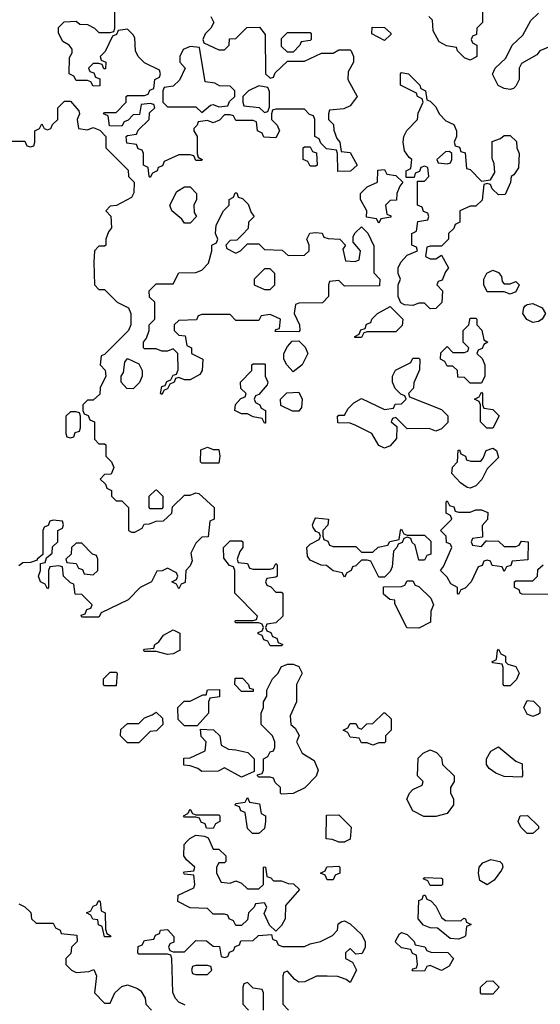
# Model space of a CAD drawing. Header units: inches. Extents: x 2735672 to 2903319, y 894031 to 1029782.
# Tile 88 of 167: x 2794733 to 2796556, y 1019430 to 1022879. Entities that reach past the tile are written whole.
import ezdxf

# ---------------------------------------------------------------- set-up
doc = ezdxf.new("R2010")
doc.units = ezdxf.units.IN
doc.header["$MEASUREMENT"] = 0
doc.layers.add('C7091', color=7, linetype='Continuous')
doc.layers.add('C7092', color=7, linetype='Continuous')

msp = doc.modelspace()

# ---------------------------------------------------------------- linework, layer by layer
at = {"layer": 'C7091', "color": 4, "elevation": 16}
for points in [[(2795398.3, 1020000), (2795410, 1019974), (2795430, 1019974), (2795454, 1019950), (2795454, 1019930), (2795450, 1019926), (2795430, 1019926), (2795422, 1019910), (2795422, 1019890), (2795438, 1019858), (2795470, 1019854), (2795490, 1019862), (2795510, 1019854), (2795530, 1019834), (2795570, 1019834), (2795586, 1019850), (2795586, 1019910), (2795590, 1019912), (2795594, 1019910), (2795598, 1019878), (2795612.7, 1019872.7), (2795622, 1019862), (2795650, 1019862), (2795672.7, 1019852.7), (2795691.6, 1019851.6), (2795712.7, 1019832.7), (2795663.6, 1019776.4), (2795662, 1019730), (2795650, 1019706), (2795630, 1019686), (2795607.3, 1019707.3), (2795588.4, 1019748.4), (2795598, 1019770), (2795590, 1019786), (2795558, 1019782), (2795554, 1019770), (2795534, 1019750), (2795530, 1019726), (2795510, 1019706), (2795490, 1019706), (2795482, 1019722), (2795466, 1019730), (2795462, 1019742), (2795450, 1019746), (2795410, 1019746), (2795390, 1019766), (2795330, 1019768), (2795286, 1019790), (2795288, 1019812), (2795342, 1019838), (2795346, 1019850), (2795342, 1019882), (2795310, 1019886), (2795306, 1019890), (2795310, 1019894), (2795342, 1019898), (2795346, 1019910), (2795316.4, 1019936.4), (2795308, 1019950), (2795308.7, 1019990), (2795318.2, 1020000)], [(2795874, 1020000), (2795870, 1019998), (2795850, 1019998), (2795845.1, 1020000)], [(2794730, 1019782), (2794751.1, 1019771.1), (2794771.1, 1019751.1), (2794774, 1019730), (2794790, 1019714), (2794850, 1019714), (2794858, 1019698), (2794874, 1019690), (2794878, 1019678), (2794932.7, 1019672.7), (2794934, 1019650), (2794914, 1019630), (2794911.6, 1019608.4), (2794894, 1019590), (2794894, 1019570), (2794914, 1019550), (2794930, 1019542), (2794975.3, 1019544.7), (2794992, 1019552), (2795002, 1019530), (2794994, 1019470), (2795030, 1019434), (2795050, 1019434), (2795066, 1019470), (2795090, 1019492), (2795110, 1019498), (2795145.4, 1019485.4), (2795156.9, 1019476.9), (2795171.6, 1019451.6), (2795174, 1019430), (2795194, 1019410)], [(2795312.7, 1019427.3), (2795290, 1019438), (2795278, 1019450), (2795268.4, 1019471.6), (2795266, 1019590), (2795262, 1019602), (2795250, 1019606), (2795150, 1019606), (2795146, 1019610), (2795147.3, 1019632.7), (2795162, 1019638), (2795170, 1019654), (2795202, 1019658), (2795208, 1019672), (2795222, 1019678), (2795226, 1019690), (2795250, 1019692), (2795272.7, 1019667.3), (2795272.7, 1019647.3), (2795258, 1019642), (2795254, 1019630), (2795258, 1019618), (2795270, 1019614), (2795310, 1019614), (2795350, 1019654), (2795387.3, 1019652.7), (2795410, 1019634), (2795432.7, 1019632.7), (2795438, 1019598), (2795450, 1019594), (2795462, 1019598), (2795467.3, 1019612.7), (2795482, 1019618), (2795487.3, 1019632.7), (2795502, 1019638), (2795507.3, 1019652.7), (2795550, 1019654), (2795568.4, 1019671.6), (2795614, 1019674), (2795618, 1019658), (2795632, 1019652), (2795638, 1019638), (2795652.7, 1019632.7), (2795730, 1019632), (2795750, 1019642), (2795786, 1019650), (2795828.4, 1019671.6), (2795846, 1019690), (2795848.4, 1019711.6), (2795860.4, 1019719.6), (2795870, 1019722), (2795890, 1019712), (2795930, 1019674), (2795942, 1019650), (2795942, 1019630), (2795931.6, 1019608.4), (2795910, 1019606), (2795890, 1019626), (2795874, 1019610), (2795874, 1019590), (2795898, 1019578), (2795912, 1019550), (2795890, 1019506), (2795876.4, 1019516.4), (2795847.3, 1019527.3), (2795810, 1019528.7), (2795771.6, 1019528.4), (2795731.6, 1019508.4), (2795710, 1019508), (2795696.4, 1019516.4), (2795670, 1019546), (2795658, 1019542), (2795654, 1019530), (2795654, 1019430), (2795674, 1019410)], [(2795586, 1019410), (2795586, 1019470), (2795582, 1019482), (2795550, 1019486), (2795530, 1019506), (2795518, 1019502), (2795514, 1019490), (2795514, 1019430), (2795534, 1019410)]]:
    msp.add_lwpolyline(points, dxfattribs=at)
for points in [[(2796370, 1019848), (2796344, 1019864), (2796339, 1019890), (2796342, 1019910), (2796354.6, 1019925.4), (2796383.1, 1019936.9), (2796414, 1019930), (2796422, 1019922), (2796424.7, 1019910), (2796419.8, 1019900.2), (2796394.8, 1019865.2)], [(2795810, 1019866), (2795802, 1019882), (2795786, 1019890), (2795802, 1019898), (2795808.4, 1019911.6), (2795850, 1019914), (2795854, 1019910), (2795854, 1019890), (2795838, 1019882), (2795830, 1019866)], [(2796170, 1019846), (2796162, 1019862), (2796146, 1019870), (2796150, 1019874), (2796210, 1019872), (2796214, 1019870), (2796214, 1019850), (2796210, 1019846)], [(2796278, 1019722), (2796288.4, 1019731.6), (2796294, 1019730), (2796298, 1019718), (2796314, 1019710), (2796298, 1019702), (2796294, 1019670), (2796290, 1019666), (2796270, 1019658), (2796240.4, 1019660.4), (2796196.4, 1019696.4), (2796170, 1019698), (2796147.3, 1019707.3), (2796128, 1019730), (2796130, 1019794), (2796142, 1019798), (2796147.3, 1019812.7), (2796152.7, 1019812.7), (2796158, 1019798), (2796172.7, 1019792.7), (2796190, 1019774), (2796210, 1019734), (2796223.6, 1019723.6)], [(2795030, 1019666), (2795022, 1019702), (2795008.4, 1019708.4), (2795006, 1019726), (2794988.4, 1019728.4), (2794982, 1019742), (2794966, 1019750), (2794982, 1019758), (2794990, 1019774), (2795002, 1019778), (2795010, 1019794), (2795014, 1019790), (2795018, 1019758), (2795032, 1019750), (2795032.7, 1019692.7), (2795038, 1019678), (2795052, 1019670), (2795050, 1019666)], [(2796210, 1019548), (2796170, 1019566), (2796158, 1019562), (2796150, 1019546), (2796107.3, 1019547.3), (2796110, 1019554), (2796122, 1019558), (2796126, 1019570), (2796122, 1019602), (2796108, 1019608), (2796102, 1019622), (2796070, 1019628), (2796050, 1019646), (2796048.4, 1019651.6), (2796063.1, 1019676.9), (2796070, 1019682), (2796090, 1019674), (2796114, 1019650), (2796118, 1019638), (2796151.6, 1019631.6), (2796158, 1019618), (2796172.7, 1019612.7), (2796232, 1019612), (2796252, 1019590), (2796236.9, 1019563.1)], [(2795390, 1019566), (2795350, 1019566), (2795338, 1019562), (2795334, 1019550), (2795338, 1019538), (2795350, 1019534), (2795390, 1019534), (2795406, 1019550), (2795402, 1019562)], [(2796350, 1019466), (2796346, 1019470), (2796346, 1019490), (2796368.4, 1019511.6), (2796390, 1019512), (2796412, 1019490), (2796390, 1019466)]]:
    msp.add_lwpolyline(points, close=True, dxfattribs=at)
at = {"layer": 'C7092', "color": 4, "elevation": 16}
for points in [[(2795402, 1022890), (2795412, 1022870), (2795402, 1022850), (2795382, 1022830), (2795374, 1022810), (2795378, 1022798), (2795430, 1022774), (2795450, 1022774), (2795466, 1022790), (2795467.3, 1022812.7), (2795490, 1022814), (2795528.4, 1022851.6), (2795572.7, 1022852.7), (2795592.7, 1022827.3), (2795594, 1022690), (2795610, 1022674), (2795622, 1022678), (2795627.3, 1022692.7), (2795670, 1022734), (2795730, 1022734), (2795790, 1022762), (2795830, 1022762), (2795850, 1022774), (2795890, 1022774), (2795894, 1022770), (2795902, 1022750), (2795902, 1022730), (2795883.6, 1022696.4), (2795882, 1022670), (2795914, 1022610), (2795890, 1022578), (2795867.3, 1022567.3), (2795818, 1022562), (2795814, 1022550), (2795814, 1022530), (2795831.6, 1022511.6), (2795832.7, 1022492.7), (2795843.6, 1022463.6), (2795854, 1022450), (2795858, 1022418), (2795890, 1022414), (2795914, 1022370), (2795891.6, 1022348.4), (2795847.3, 1022347.3), (2795846, 1022410), (2795842, 1022422), (2795807.3, 1022427.3), (2795787.3, 1022447.3), (2795782, 1022462), (2795766, 1022470), (2795766, 1022530), (2795762, 1022542), (2795747.3, 1022547.3), (2795730, 1022566), (2795630, 1022566), (2795618, 1022562), (2795614, 1022550), (2795614, 1022530), (2795634, 1022510), (2795642, 1022490), (2795630, 1022466), (2795587.3, 1022467.3), (2795582, 1022482), (2795566, 1022490), (2795562, 1022522), (2795550, 1022526), (2795490, 1022526), (2795482, 1022542), (2795470, 1022546), (2795450, 1022546), (2795432.7, 1022527.3), (2795410, 1022518), (2795390, 1022526), (2795358, 1022522), (2795354, 1022510), (2795342, 1022498), (2795342, 1022490), (2795354, 1022470), (2795354, 1022410), (2795358, 1022398), (2795372, 1022390), (2795370, 1022386), (2795350, 1022386), (2795342, 1022402), (2795330, 1022406), (2795290, 1022406), (2795238, 1022382), (2795232.7, 1022367.3), (2795218, 1022362), (2795214, 1022350), (2795198, 1022342), (2795190, 1022326), (2795186, 1022330), (2795182, 1022362), (2795166, 1022370), (2795166, 1022410), (2795162, 1022422), (2795147.3, 1022427.3), (2795142, 1022442), (2795107.3, 1022447.3), (2795106, 1022470), (2795110, 1022474), (2795142, 1022478), (2795147.3, 1022492.7), (2795186, 1022530), (2795187.3, 1022552.7), (2795206, 1022570), (2795202, 1022582), (2795190, 1022586), (2795158, 1022582), (2795152.7, 1022547.3), (2795130, 1022546), (2795112.7, 1022527.3), (2795098, 1022522), (2795090, 1022506), (2795047.3, 1022507.3), (2795042, 1022542), (2795026, 1022550), (2795030, 1022554), (2795070, 1022554), (2795106, 1022590), (2795106, 1022610), (2795110, 1022614), (2795170, 1022614), (2795182, 1022618), (2795188, 1022632), (2795202, 1022638), (2795206, 1022670), (2795222, 1022678), (2795226, 1022690), (2795222, 1022702), (2795170, 1022728), (2795148, 1022750), (2795138, 1022770), (2795135.3, 1022815.3), (2795130, 1022826), (2795110, 1022846), (2795078, 1022842), (2795072, 1022828), (2795058, 1022822), (2795031.6, 1022768.4), (2795014, 1022750), (2795018, 1022738), (2795034, 1022730), (2795032.7, 1022707.3), (2795027.3, 1022707.3), (2795022, 1022722), (2795010, 1022726), (2794990, 1022726), (2794974, 1022710), (2794978, 1022698), (2794992.7, 1022692.7), (2794998, 1022678), (2795012.7, 1022672.7), (2795012.7, 1022647.3), (2794990, 1022646), (2794982, 1022662), (2794970, 1022666), (2794930, 1022666), (2794922, 1022682), (2794906, 1022690), (2794907.3, 1022747.3), (2794916.4, 1022763.6), (2794916.4, 1022776.4), (2794906, 1022790), (2794883.1, 1022803.1), (2794868.4, 1022831.6), (2794868.4, 1022851.6), (2794888, 1022872), (2794930, 1022874), (2794943.6, 1022863.6), (2794970, 1022862), (2794994, 1022850), (2795010, 1022834), (2795050, 1022834), (2795062, 1022838), (2795066, 1022850), (2795066, 1022910)], [(2796354, 1022910), (2796354, 1022870), (2796334, 1022850), (2796332.7, 1022827.3), (2796318, 1022822), (2796314, 1022810), (2796318, 1022798), (2796334, 1022790), (2796334, 1022750), (2796330, 1022748), (2796310, 1022738), (2796290, 1022746), (2796266, 1022770), (2796262, 1022782), (2796228, 1022788), (2796202, 1022802), (2796180.4, 1022840.4), (2796178, 1022878), (2796166, 1022890)], [(2796590, 1022786), (2796554, 1022770), (2796543.6, 1022756.4), (2796490, 1022726), (2796482, 1022710), (2796482, 1022670), (2796470, 1022646), (2796462, 1022638), (2796450, 1022635.3), (2796430, 1022638), (2796408.9, 1022648.9), (2796388.9, 1022688.9), (2796398, 1022710), (2796435.3, 1022744.7), (2796458, 1022790), (2796494.6, 1022825.4), (2796523.1, 1022876.9), (2796550, 1022902)], [(2794690, 1022454), (2794750, 1022454), (2794758, 1022438), (2794770, 1022434), (2794782, 1022438), (2794786, 1022450), (2794786, 1022490), (2794802, 1022498), (2794810, 1022514), (2794818, 1022498), (2794830, 1022494), (2794842, 1022498), (2794847.3, 1022512.7), (2794866, 1022530), (2794866, 1022570), (2794890, 1022594), (2794910, 1022594), (2794939.6, 1022559.6), (2794942, 1022550), (2794934, 1022530), (2794938, 1022498), (2794970, 1022494), (2794990, 1022502), (2795012.7, 1022492.7), (2795034, 1022470), (2795034, 1022430), (2795112.7, 1022352.7), (2795114, 1022330), (2795134, 1022310), (2795132.7, 1022272.7), (2795123.6, 1022256.4), (2795071.6, 1022228.4), (2795050, 1022226), (2795034, 1022210), (2795051.6, 1022191.6), (2795054, 1022150), (2795043.6, 1022136.4), (2795034, 1022110), (2795034, 1022090), (2795030, 1022086), (2795010, 1022086), (2794994, 1022070), (2794992, 1022030), (2794994, 1021950), (2795010, 1021934), (2795030, 1021934), (2795074, 1021890), (2795114, 1021870), (2795122, 1021850), (2795122, 1021810), (2795114, 1021790), (2795030, 1021706), (2795018, 1021702), (2795014, 1021670), (2795031.6, 1021651.6), (2795034, 1021630), (2795014, 1021590), (2795012.7, 1021567.3), (2794990, 1021546), (2794970, 1021546), (2794954, 1021530), (2794954, 1021510), (2794958, 1021498), (2794972.7, 1021492.7), (2794978, 1021478), (2794994, 1021470), (2794994, 1021410), (2795010, 1021394), (2795030, 1021394), (2795034, 1021390), (2795034, 1021350), (2795054, 1021330), (2795062, 1021310), (2795052.7, 1021287.3), (2795030, 1021286), (2795014, 1021270), (2795032.7, 1021252.7), (2795038, 1021238), (2795054, 1021230), (2795054, 1021210), (2795070, 1021194), (2795090, 1021194), (2795114, 1021170), (2795114, 1021090), (2795123.6, 1021083.6), (2795136.4, 1021083.6), (2795162, 1021098), (2795168.4, 1021111.6), (2795187.3, 1021112.7), (2795210, 1021122), (2795236.4, 1021123.6), (2795266, 1021150), (2795267.3, 1021172.7), (2795310, 1021214), (2795330, 1021214), (2795350, 1021222), (2795359.6, 1021219.6), (2795414, 1021170), (2795414, 1021130), (2795398, 1021122), (2795392.7, 1021067.3), (2795370, 1021066), (2795350, 1021046), (2795332, 1021010), (2795336.9, 1020983.1), (2795330, 1020966), (2795314, 1020950), (2795312.7, 1020907.3), (2795298, 1020902), (2795290, 1020886), (2795282, 1020902), (2795266, 1020910), (2795282, 1020918), (2795286, 1020930), (2795282, 1020942), (2795250, 1020958), (2795231.6, 1020948.4), (2795212.7, 1020947.3), (2795194, 1020910), (2795154, 1020890), (2795112.7, 1020847.3), (2795018, 1020802), (2795010, 1020786), (2794950, 1020786), (2794947.3, 1020792.7), (2794962, 1020798), (2794967.3, 1020812.7), (2794982, 1020818), (2794986, 1020830), (2794950, 1020866), (2794927.3, 1020867.3), (2794922, 1020902), (2794910, 1020906), (2794886, 1020930), (2794882, 1020962), (2794870, 1020966), (2794838, 1020962), (2794834, 1020950), (2794834, 1020890), (2794830, 1020886), (2794822, 1020902), (2794806, 1020910), (2794798, 1020930), (2794806, 1020950), (2794806, 1020974), (2794822, 1020978), (2794826, 1020994), (2794846, 1021010), (2794847.3, 1021032.7), (2794866, 1021050), (2794866, 1021090), (2794882, 1021098), (2794886, 1021110), (2794882, 1021122), (2794850, 1021126), (2794838, 1021122), (2794832.7, 1021107.3), (2794818, 1021102), (2794814, 1021090), (2794814, 1021006), (2794794, 1020990), (2794794, 1020986), (2794770, 1020978), (2794743.6, 1020976.4), (2794730, 1020966)], [(2796610, 1020866), (2796492.7, 1020867.3), (2796486, 1020870), (2796482, 1020882), (2796466, 1020890), (2796466, 1020910), (2796470, 1020914), (2796530, 1020914), (2796546, 1020930), (2796547.3, 1020952.7), (2796566, 1020970)], [(2795845.1, 1020000), (2795827.3, 1020007.3), (2795806, 1020010), (2795807.3, 1020092.7), (2795850, 1020094), (2795894, 1020050), (2795890, 1020008), (2795874, 1020000)], [(2795318.2, 1020000), (2795328.9, 1020011.1), (2795350, 1020022), (2795379.6, 1020019.6), (2795392.7, 1020012.7), (2795398.3, 1020000)]]:
    msp.add_lwpolyline(points, dxfattribs=at)
for points in [[(2795670, 1022766), (2795650, 1022786), (2795650, 1022814), (2795670, 1022834), (2795750, 1022834), (2795754, 1022830), (2795754, 1022810), (2795750, 1022806), (2795718, 1022802), (2795714, 1022790), (2795690, 1022766)], [(2796010, 1022806), (2795966, 1022830), (2795967.3, 1022852.7), (2796010, 1022852), (2796032.7, 1022832.7), (2796032.7, 1022827.3)], [(2795330, 1022786), (2795305.4, 1022774.6), (2795294, 1022750), (2795294, 1022730), (2795312, 1022710), (2795292.7, 1022667.3), (2795270, 1022646), (2795238, 1022642), (2795234, 1022630), (2795234, 1022590), (2795250, 1022574), (2795350, 1022574), (2795370, 1022554), (2795400.4, 1022579.6), (2795410, 1022582), (2795430, 1022574), (2795462, 1022578), (2795467.3, 1022592.7), (2795486, 1022610), (2795486, 1022630), (2795470, 1022646), (2795432.7, 1022647.3), (2795416.4, 1022656.4), (2795382, 1022662), (2795362, 1022782)], [(2796350, 1022314), (2796382, 1022318), (2796396.4, 1022343.6), (2796394.6, 1022374.6), (2796387.3, 1022392.7), (2796387.3, 1022452.7), (2796416.4, 1022463.6), (2796430, 1022474), (2796450, 1022474), (2796472.7, 1022452.7), (2796474, 1022430), (2796482, 1022410), (2796479.6, 1022360.4), (2796463.6, 1022336.4), (2796454, 1022330), (2796451.6, 1022308.4), (2796432.7, 1022267.3), (2796410, 1022266), (2796387.3, 1022287.3), (2796382, 1022302), (2796370, 1022306), (2796358, 1022302), (2796352.7, 1022247.3), (2796330, 1022226), (2796310, 1022226), (2796274, 1022210), (2796274, 1022170), (2796258, 1022162), (2796252.7, 1022147.3), (2796234, 1022130), (2796234, 1022110), (2796210, 1022086), (2796170, 1022086), (2796158, 1022082), (2796154, 1022050), (2796170, 1022042), (2796190, 1022042), (2796210, 1022054), (2796234, 1022010), (2796223.6, 1021996.4), (2796212.7, 1021967.3), (2796198, 1021962), (2796194, 1021950), (2796214, 1021930), (2796211.6, 1021888.4), (2796190, 1021868), (2796170, 1021866), (2796150, 1021886), (2796130, 1021886), (2796110, 1021878), (2796080.4, 1021880.4), (2796067.3, 1021887.3), (2796058, 1021910), (2796058, 1021950), (2796066, 1021970), (2796058, 1021990), (2796058, 1022010), (2796068, 1022030), (2796090, 1022054), (2796126, 1022070), (2796122, 1022082), (2796106, 1022090), (2796106, 1022130), (2796122, 1022138), (2796127.3, 1022172.7), (2796162, 1022178), (2796166, 1022190), (2796162, 1022202), (2796147.3, 1022207.3), (2796142, 1022222), (2796126, 1022230), (2796126, 1022314), (2796150, 1022314), (2796166, 1022330), (2796162, 1022362), (2796150, 1022366), (2796138, 1022362), (2796132.7, 1022347.3), (2796118, 1022342), (2796114, 1022326), (2796086, 1022326), (2796086, 1022350), (2796102, 1022358), (2796106, 1022390), (2796096.4, 1022396.4), (2796080.4, 1022420.4), (2796075.3, 1022450), (2796078, 1022470), (2796088.4, 1022491.6), (2796126, 1022530), (2796128.4, 1022551.6), (2796146, 1022590), (2796142, 1022602), (2796126, 1022610), (2796122, 1022622), (2796066, 1022650), (2796066, 1022690), (2796070, 1022694), (2796094, 1022690), (2796134, 1022650), (2796138, 1022638), (2796154, 1022630), (2796158, 1022598), (2796170, 1022594), (2796190, 1022574), (2796202, 1022550), (2796225.4, 1022525.4), (2796252.7, 1022512.7), (2796262, 1022490), (2796262, 1022470), (2796254, 1022450), (2796258, 1022438), (2796272.7, 1022432.7), (2796278, 1022418), (2796292.7, 1022412.7), (2796298, 1022358), (2796310, 1022354)], [(2795570, 1022648), (2795534, 1022630), (2795514, 1022610), (2795514, 1022590), (2795518, 1022578), (2795571.6, 1022571.6), (2795590, 1022554), (2795602, 1022558), (2795607.3, 1022572.7), (2795607.3, 1022627.3), (2795602, 1022642)], [(2795750, 1022366), (2795742, 1022382), (2795726, 1022390), (2795726, 1022430), (2795730, 1022434), (2795750, 1022434), (2795758, 1022418), (2795772.7, 1022412.7), (2795774, 1022370), (2795770, 1022366)], [(2796238, 1022418), (2796223.6, 1022416.4), (2796194, 1022390), (2796198, 1022378), (2796230, 1022374), (2796242, 1022378), (2796246, 1022390), (2796246, 1022410)], [(2795990, 1022166), (2795982, 1022182), (2795947.3, 1022187.3), (2795948, 1022210), (2795926, 1022250), (2795926, 1022270), (2795950, 1022294), (2795986, 1022310), (2795987.3, 1022352.7), (2796010, 1022354), (2796018, 1022338), (2796050, 1022334), (2796074, 1022310), (2796063.6, 1022296.4), (2796054, 1022270), (2796052.7, 1022247.3), (2796030, 1022246), (2796014, 1022230), (2796018, 1022198), (2796032.7, 1022192.7), (2796032.7, 1022187.3), (2795998, 1022182)], [(2795310, 1022166), (2795300.4, 1022180.4), (2795266, 1022210), (2795258, 1022230), (2795283.1, 1022276.9), (2795310, 1022294), (2795330, 1022294), (2795352, 1022270), (2795352, 1022250), (2795342, 1022230), (2795343.6, 1022203.6), (2795352, 1022190), (2795330, 1022166)], [(2795490, 1022062), (2795506, 1022070), (2795530, 1022094), (2795570, 1022094), (2795590, 1022074), (2795651.6, 1022071.6), (2795672.7, 1022052.7), (2795730, 1022054), (2795746, 1022070), (2795746, 1022090), (2795738, 1022110), (2795748.4, 1022131.6), (2795770, 1022134), (2795791.6, 1022131.6), (2795798, 1022118), (2795812.7, 1022112.7), (2795854, 1022110), (2795874, 1022090), (2795864.7, 1022075.3), (2795874, 1022034), (2795907.3, 1022032.7), (2795922, 1022038), (2795926, 1022070), (2795900.4, 1022100.4), (2795900.4, 1022119.6), (2795907.3, 1022132.7), (2795930, 1022154), (2795952, 1022132), (2795972.7, 1022087.3), (2795972.7, 1021992.7), (2795994, 1021970), (2795992.7, 1021947.3), (2795870, 1021946), (2795850, 1021966), (2795818, 1021962), (2795814, 1021950), (2795814, 1021910), (2795792.7, 1021887.3), (2795710, 1021886), (2795698, 1021882), (2795694, 1021850), (2795712, 1021810), (2795714, 1021790), (2795710, 1021786), (2795627.3, 1021787.3), (2795630, 1021794), (2795642, 1021798), (2795646, 1021830), (2795610, 1021846), (2795578, 1021842), (2795570, 1021826), (2795490, 1021826), (2795470, 1021846), (2795370, 1021846), (2795358, 1021842), (2795351.6, 1021828.4), (2795290, 1021826), (2795274, 1021810), (2795274, 1021790), (2795290, 1021774), (2795312, 1021772), (2795318, 1021738), (2795334, 1021730), (2795334, 1021710), (2795374, 1021690), (2795372, 1021650), (2795363.6, 1021636.4), (2795330, 1021618), (2795310, 1021618), (2795290, 1021626), (2795278, 1021622), (2795274, 1021610), (2795258, 1021602), (2795250, 1021586), (2795238, 1021582), (2795230, 1021566), (2795226, 1021570), (2795230, 1021594), (2795242, 1021598), (2795248, 1021612), (2795262, 1021618), (2795270, 1021634), (2795282, 1021638), (2795287.3, 1021652.7), (2795286, 1021710), (2795270, 1021726), (2795250, 1021718), (2795230, 1021718), (2795210, 1021726), (2795170, 1021726), (2795166, 1021730), (2795166, 1021750), (2795176.4, 1021763.6), (2795186, 1021790), (2795186, 1021810), (2795206, 1021830), (2795206, 1021890), (2795187.3, 1021907.3), (2795186, 1021930), (2795210, 1021954), (2795270, 1021954), (2795290, 1021992), (2795350, 1021994), (2795370, 1022002), (2795394, 1022026), (2795406, 1022070), (2795406, 1022090), (2795422, 1022098), (2795426, 1022110), (2795418, 1022130), (2795420.4, 1022159.6), (2795446, 1022210), (2795466, 1022230), (2795466, 1022250), (2795482, 1022258), (2795487.3, 1022272.7), (2795492.7, 1022272.7), (2795498, 1022258), (2795512.7, 1022252.7), (2795532.7, 1022232.7), (2795543.6, 1022203.6), (2795554, 1022190), (2795534, 1022170), (2795532.7, 1022147.3), (2795512.7, 1022127.3), (2795492.7, 1022107.3), (2795470, 1022106), (2795454, 1022090), (2795458, 1022078)], [(2795610, 1022006), (2795590, 1022006), (2795554, 1021970), (2795554, 1021950), (2795590, 1021934), (2795610, 1021934), (2795626, 1021950), (2795626, 1021990)], [(2796430, 1021954), (2796450, 1021954), (2796470, 1021962), (2796482, 1021950), (2796470, 1021926), (2796450, 1021918), (2796430, 1021926), (2796370, 1021926), (2796358, 1021950), (2796358, 1021970), (2796368.7, 1021991.3), (2796390, 1022002), (2796410, 1021994), (2796419.6, 1021979.6), (2796422, 1021962)], [(2795906, 1021766), (2795906, 1021770), (2795922, 1021778), (2795927.3, 1021792.7), (2795942, 1021798), (2795947.3, 1021812.7), (2795962, 1021818), (2795966, 1021830), (2795986, 1021850), (2796030, 1021874), (2796074, 1021830), (2796071.6, 1021808.4), (2796050, 1021786), (2795950, 1021786), (2795938, 1021782), (2795930, 1021766)], [(2796530, 1021819), (2796508.7, 1021828.7), (2796495.3, 1021850), (2796498, 1021870), (2796503.1, 1021876.9), (2796510, 1021882), (2796530, 1021884.7), (2796562, 1021870), (2796574, 1021850), (2796562, 1021830), (2796550, 1021822)], [(2796310, 1021606), (2796290, 1021626), (2796267.3, 1021627.3), (2796266, 1021650), (2796250, 1021666), (2796230, 1021666), (2796222, 1021682), (2796206, 1021690), (2796207.3, 1021712.7), (2796230, 1021734), (2796250, 1021714), (2796290, 1021714), (2796302, 1021718), (2796306, 1021730), (2796286, 1021750), (2796286, 1021790), (2796306, 1021810), (2796310, 1021834), (2796330, 1021834), (2796334, 1021830), (2796334, 1021810), (2796351.6, 1021791.6), (2796358, 1021758), (2796372, 1021750), (2796358, 1021742), (2796352.7, 1021727.3), (2796338, 1021722), (2796334, 1021710), (2796352.7, 1021692.7), (2796362, 1021670), (2796362, 1021630), (2796350, 1021606)], [(2795690, 1021646), (2795668, 1021670), (2795658, 1021690), (2795658, 1021710), (2795670, 1021734), (2795687.3, 1021752.7), (2795710, 1021754), (2795732, 1021732), (2795742, 1021710), (2795722, 1021670)], [(2796190, 1021438), (2796167.3, 1021447.3), (2796090, 1021446), (2796050, 1021486), (2796038, 1021482), (2796034, 1021470), (2796054, 1021454), (2796052.7, 1021412.7), (2796030, 1021386), (2796010, 1021378), (2795990, 1021388), (2795966, 1021430), (2795910, 1021458), (2795890, 1021466), (2795847.3, 1021467.3), (2795846, 1021490), (2795850, 1021494), (2795870, 1021494), (2795883.1, 1021516.9), (2795903.1, 1021536.9), (2795930, 1021552), (2796010, 1021514), (2796042, 1021518), (2796047.3, 1021532.7), (2796070, 1021534), (2796086, 1021550), (2796082, 1021562), (2796067.3, 1021567.3), (2796047.3, 1021587.3), (2796038, 1021610), (2796038, 1021630), (2796048.9, 1021651.1), (2796102, 1021678), (2796110, 1021694), (2796130, 1021694), (2796134, 1021690), (2796132.7, 1021652.7), (2796112.7, 1021607.3), (2796111.6, 1021588.4), (2796094, 1021570), (2796098, 1021558), (2796210, 1021514), (2796231.6, 1021491.6), (2796231.6, 1021468.4), (2796210, 1021446)], [(2795130, 1021586), (2795107.3, 1021587.3), (2795088, 1021610), (2795088, 1021630), (2795096.4, 1021643.6), (2795100.4, 1021679.6), (2795110, 1021692), (2795150, 1021674), (2795162, 1021650), (2795162, 1021630), (2795151.6, 1021608.4)], [(2795590, 1021466), (2795582, 1021482), (2795550, 1021488), (2795530, 1021498), (2795510, 1021498), (2795486, 1021510), (2795488.4, 1021531.6), (2795507.3, 1021552.7), (2795522, 1021558), (2795526, 1021570), (2795507.3, 1021587.3), (2795506, 1021610), (2795546, 1021650), (2795546, 1021670), (2795550, 1021674), (2795590, 1021674), (2795592, 1021670), (2795592, 1021630), (2795602, 1021610), (2795599.6, 1021600.4), (2795570, 1021566), (2795558, 1021562), (2795554, 1021550), (2795558, 1021538), (2795574, 1021530), (2795578, 1021518), (2795594, 1021510), (2795594, 1021466)], [(2795710, 1021508), (2795688.4, 1021508.4), (2795647.3, 1021527.3), (2795646, 1021550), (2795668.4, 1021571.6), (2795710, 1021574), (2795722, 1021550), (2795719.6, 1021520.4)], [(2796390, 1021448), (2796368.4, 1021448.4), (2796346, 1021470), (2796346, 1021530), (2796342, 1021542), (2796326, 1021550), (2796342, 1021558), (2796350, 1021574), (2796354, 1021570), (2796354, 1021530), (2796358, 1021518), (2796390, 1021514), (2796411.6, 1021491.6)], [(2794930, 1021506), (2794910, 1021506), (2794894, 1021490), (2794894, 1021430), (2794898, 1021418), (2794910, 1021414), (2794922, 1021418), (2794927.3, 1021432.7), (2794942, 1021438), (2794946, 1021450), (2794946, 1021490), (2794942, 1021502)], [(2795410, 1021374), (2795430, 1021374), (2795434, 1021350), (2795430, 1021326), (2795370, 1021326), (2795366, 1021330), (2795367.3, 1021372.7), (2795390, 1021382)], [(2796310, 1021238), (2796300.4, 1021240.4), (2796276.4, 1021256.4), (2796246, 1021290), (2796248.4, 1021311.6), (2796266, 1021330), (2796268.4, 1021371.6), (2796272.7, 1021372.7), (2796278, 1021358), (2796294, 1021350), (2796298, 1021338), (2796312.7, 1021332.7), (2796347.3, 1021332.7), (2796356.4, 1021343.6), (2796366, 1021370), (2796390, 1021378), (2796402, 1021370), (2796410, 1021346), (2796370, 1021306), (2796351.6, 1021268.4), (2796330, 1021246)], [(2795190, 1021166), (2795186, 1021170), (2795186, 1021210), (2795208.4, 1021231.6), (2795212, 1021232), (2795234, 1021210), (2795234, 1021170), (2795230, 1021166)], [(2796270, 1021154), (2796310, 1021154), (2796330, 1021162), (2796350, 1021162), (2796372.7, 1021152.7), (2796371.6, 1021128.4), (2796352.7, 1021107.3), (2796354, 1021066), (2796318, 1021062), (2796314, 1021050), (2796318, 1021038), (2796350, 1021034), (2796366, 1021054), (2796370, 1021054), (2796410, 1021052), (2796430, 1021034), (2796470, 1021034), (2796482, 1021038), (2796490, 1021052), (2796514, 1021050), (2796512.7, 1020987.3), (2796458, 1020982), (2796452.7, 1020967.3), (2796438, 1020962), (2796430, 1020946), (2796422, 1020962), (2796387.3, 1020967.3), (2796382, 1020982), (2796370, 1020986), (2796358, 1020982), (2796352.7, 1020967.3), (2796338, 1020962), (2796314, 1020910), (2796292.7, 1020887.3), (2796278, 1020882), (2796270, 1020866), (2796266, 1020870), (2796266, 1020890), (2796243.1, 1020903.1), (2796230, 1020926), (2796206, 1020950), (2796216.4, 1020963.6), (2796246, 1021030), (2796242, 1021042), (2796227.3, 1021047.3), (2796226, 1021070), (2796206, 1021090), (2796246, 1021130), (2796242, 1021142), (2796226, 1021150), (2796226, 1021190), (2796230, 1021194), (2796238, 1021178), (2796252.7, 1021172.7), (2796258, 1021158)], [(2795830, 1021034), (2795910, 1021034), (2795930, 1021014), (2795970, 1021014), (2795988.4, 1021031.6), (2796022, 1021038), (2796028.4, 1021051.6), (2796062, 1021058), (2796066, 1021090), (2796070, 1021094), (2796078, 1021078), (2796090, 1021074), (2796150, 1021074), (2796172.7, 1021052.7), (2796172.7, 1021007.3), (2796158, 1021002), (2796150, 1020986), (2796130, 1020986), (2796118, 1021038), (2796107.3, 1021047.3), (2796102, 1021062), (2796090, 1021066), (2796078, 1021062), (2796072.7, 1021047.3), (2796058, 1021042), (2796054, 1021030), (2796042, 1021018), (2796036.9, 1020963.1), (2796030, 1020946), (2796010, 1020926), (2795990, 1020926), (2795962, 1020982), (2795950, 1020986), (2795930, 1020986), (2795910, 1020966), (2795898, 1020962), (2795894, 1020950), (2795878, 1020942), (2795870, 1020926), (2795862, 1020942), (2795830, 1020948), (2795807.3, 1020967.3), (2795788.4, 1020968.4), (2795750, 1020986), (2795740.4, 1021000.4), (2795738, 1021030), (2795750, 1021042), (2795782, 1021058), (2795786, 1021070), (2795782, 1021082), (2795770, 1021086), (2795760.4, 1021100.4), (2795758, 1021110), (2795766, 1021130), (2795770, 1021134), (2795814, 1021130), (2795811.6, 1021108.4), (2795794, 1021090), (2795794, 1021070), (2795798, 1021058), (2795812, 1021052), (2795818, 1021038)], [(2794950, 1021046), (2794930, 1021046), (2794914, 1021030), (2794912.7, 1021007.3), (2794894, 1020990), (2794898, 1020978), (2794930, 1020974), (2794938, 1020958), (2794952.7, 1020952.7), (2794958, 1020938), (2794990, 1020934), (2795006, 1020950), (2795006, 1020990), (2795002, 1021002), (2794987.3, 1021007.3)], [(2795550, 1020954), (2795610, 1020954), (2795622, 1020958), (2795630, 1020974), (2795634, 1020970), (2795634, 1020930), (2795630, 1020926), (2795598, 1020922), (2795594, 1020910), (2795598, 1020898), (2795612.7, 1020892.7), (2795630, 1020874), (2795650, 1020874), (2795654, 1020870), (2795654, 1020790), (2795630, 1020766), (2795598, 1020762), (2795594, 1020750), (2795598, 1020738), (2795612.7, 1020732.7), (2795618, 1020718), (2795632.7, 1020712.7), (2795638, 1020698), (2795654, 1020690), (2795650, 1020686), (2795610, 1020686), (2795602, 1020702), (2795587.3, 1020707.3), (2795582, 1020722), (2795567.3, 1020727.3), (2795567.3, 1020732.7), (2795582, 1020738), (2795586, 1020750), (2795582, 1020762), (2795570, 1020766), (2795490, 1020766), (2795486, 1020770), (2795490, 1020774), (2795550, 1020774), (2795562, 1020778), (2795566, 1020790), (2795486, 1020870), (2795486, 1020950), (2795482, 1020962), (2795467.3, 1020967.3), (2795447.3, 1020992.7), (2795446, 1021030), (2795470, 1021054), (2795510, 1021054), (2795514, 1021050), (2795514, 1021030), (2795503.6, 1021016.4), (2795494, 1020990), (2795498, 1020978), (2795530, 1020974), (2795538, 1020958)], [(2796130, 1020748), (2796088.9, 1020748.9), (2796046, 1020834), (2796046, 1020846), (2796028.4, 1020848.4), (2796007.3, 1020867.3), (2796007.3, 1020892.7), (2796070, 1020894), (2796082, 1020898), (2796090, 1020914), (2796110, 1020914), (2796118, 1020898), (2796130, 1020894), (2796172.7, 1020852.7), (2796182, 1020830), (2796172.7, 1020807.3), (2796171.6, 1020768.4)], [(2795250, 1020655.3), (2795210, 1020666), (2795170, 1020666), (2795166, 1020670), (2795170, 1020674), (2795202, 1020678), (2795206, 1020690), (2795220.4, 1020699.6), (2795236.4, 1020723.6), (2795270, 1020742), (2795294, 1020730), (2795294, 1020670), (2795290, 1020668), (2795270, 1020658)], [(2796430, 1020546), (2796426, 1020550), (2796426, 1020610), (2796422, 1020622), (2796390, 1020626), (2796386, 1020630), (2796402, 1020638), (2796406, 1020670), (2796410, 1020674), (2796418, 1020658), (2796434, 1020650), (2796434, 1020630), (2796442, 1020622), (2796470, 1020614), (2796482, 1020590), (2796472.7, 1020567.3), (2796450, 1020546)], [(2795030, 1020546), (2795026, 1020550), (2795026, 1020570), (2795050, 1020594), (2795070, 1020594), (2795074, 1020590), (2795070, 1020546)], [(2795650, 1020166), (2795646, 1020170), (2795646, 1020190), (2795627.3, 1020207.3), (2795622, 1020222), (2795610, 1020226), (2795570, 1020226), (2795566, 1020230), (2795566, 1020234), (2795582, 1020238), (2795586, 1020250), (2795586, 1020290), (2795602, 1020298), (2795610, 1020314), (2795622, 1020318), (2795626, 1020330), (2795626, 1020350), (2795618, 1020370), (2795578, 1020410), (2795578, 1020450), (2795586, 1020470), (2795586, 1020490), (2795598, 1020510), (2795598, 1020530), (2795618, 1020570), (2795638, 1020590), (2795648, 1020612), (2795670, 1020622), (2795690, 1020622), (2795710, 1020614), (2795722, 1020590), (2795702, 1020550), (2795702, 1020490), (2795679.6, 1020440.4), (2795682, 1020410), (2795696.9, 1020396.9), (2795711.6, 1020371.6), (2795702, 1020350), (2795722, 1020310), (2795763.6, 1020283.6), (2795778, 1020250), (2795771.1, 1020228.9), (2795731.1, 1020188.9), (2795690, 1020168)], [(2795510, 1020526), (2795486, 1020550), (2795487.3, 1020572.7), (2795512.7, 1020572.7), (2795534, 1020550), (2795538, 1020538), (2795550, 1020534), (2795550, 1020526)], [(2795310, 1020406), (2795287.3, 1020427.3), (2795286, 1020470), (2795308.4, 1020491.6), (2795330, 1020492), (2795374, 1020514), (2795386, 1020514), (2795390, 1020532), (2795432.7, 1020532.7), (2795432.7, 1020507.3), (2795398, 1020502), (2795394, 1020490), (2795394, 1020450), (2795354, 1020406), (2795350, 1020406)], [(2796530, 1020438), (2796510, 1020446), (2796498, 1020470), (2796510, 1020494), (2796531.6, 1020491.6), (2796554, 1020470), (2796554, 1020450), (2796550, 1020446)], [(2795110, 1020346), (2795086, 1020370), (2795087.3, 1020392.7), (2795110, 1020414), (2795150, 1020414), (2795170, 1020434), (2795196.4, 1020443.6), (2795210, 1020454), (2795232.7, 1020432.7), (2795234, 1020410), (2795211.6, 1020388.4), (2795190, 1020386), (2795150, 1020346)], [(2795970, 1020338), (2795950, 1020346), (2795930, 1020346), (2795922, 1020362), (2795890, 1020366), (2795882, 1020382), (2795866, 1020390), (2795882, 1020398), (2795890, 1020414), (2795910, 1020414), (2795918, 1020398), (2795930, 1020394), (2795948, 1020412), (2795970, 1020414), (2796008.4, 1020451.6), (2796011.6, 1020451.6), (2796034, 1020430), (2796034, 1020390), (2796014, 1020370), (2796014, 1020350), (2796010, 1020346), (2795990, 1020346)], [(2795510, 1020226), (2795450, 1020258), (2795427.3, 1020247.3), (2795370, 1020246), (2795356.4, 1020256.4), (2795330, 1020266), (2795307.3, 1020267.3), (2795307.3, 1020292.7), (2795330, 1020294), (2795382, 1020318), (2795386, 1020350), (2795368.4, 1020368.4), (2795366, 1020394), (2795411.6, 1020391.6), (2795434, 1020370), (2795438, 1020338), (2795463.6, 1020323.6), (2795490, 1020322), (2795531.6, 1020311.6), (2795554, 1020290), (2795554, 1020246)], [(2796190, 1020088), (2796148.4, 1020088.4), (2796110, 1020108), (2796088.7, 1020148.7), (2796098, 1020170), (2796110, 1020182), (2796142, 1020198), (2796146, 1020210), (2796126, 1020230), (2796128, 1020292), (2796146, 1020310), (2796170, 1020322), (2796192.7, 1020312.7), (2796210, 1020294), (2796214, 1020270), (2796254, 1020230), (2796254, 1020210), (2796242, 1020190), (2796242, 1020170), (2796252, 1020150), (2796251.6, 1020128.4), (2796230, 1020098)], [(2796490, 1020226), (2796430, 1020228), (2796400.2, 1020240.2), (2796376.4, 1020256.4), (2796368, 1020270), (2796368, 1020290), (2796383.1, 1020316.9), (2796410, 1020332), (2796470, 1020282), (2796492.7, 1020272.7), (2796494, 1020230)], [(2795570, 1020028), (2795548.4, 1020028.4), (2795530, 1020046), (2795522, 1020102), (2795507.3, 1020107.3), (2795502, 1020122), (2795487.3, 1020127.3), (2795490, 1020134), (2795522, 1020138), (2795530, 1020154), (2795538, 1020138), (2795572.7, 1020132.7), (2795578, 1020098), (2795594, 1020090), (2795594, 1020070), (2795590, 1020046)], [(2795350, 1020094), (2795430, 1020094), (2795434, 1020090), (2795434, 1020070), (2795418, 1020062), (2795410, 1020046), (2795387.3, 1020047.3), (2795382, 1020062), (2795368, 1020068), (2795362, 1020082), (2795350, 1020086), (2795310, 1020086), (2795306, 1020090), (2795322, 1020098), (2795330, 1020114), (2795338, 1020098)], [(2796510, 1020028), (2796488, 1020050), (2796478, 1020070), (2796486, 1020090), (2796511.6, 1020091.6), (2796550, 1020054), (2796550, 1020046), (2796530, 1020028)]]:
    msp.add_lwpolyline(points, close=True, dxfattribs=at)

doc.saveas('drawing.dxf')
